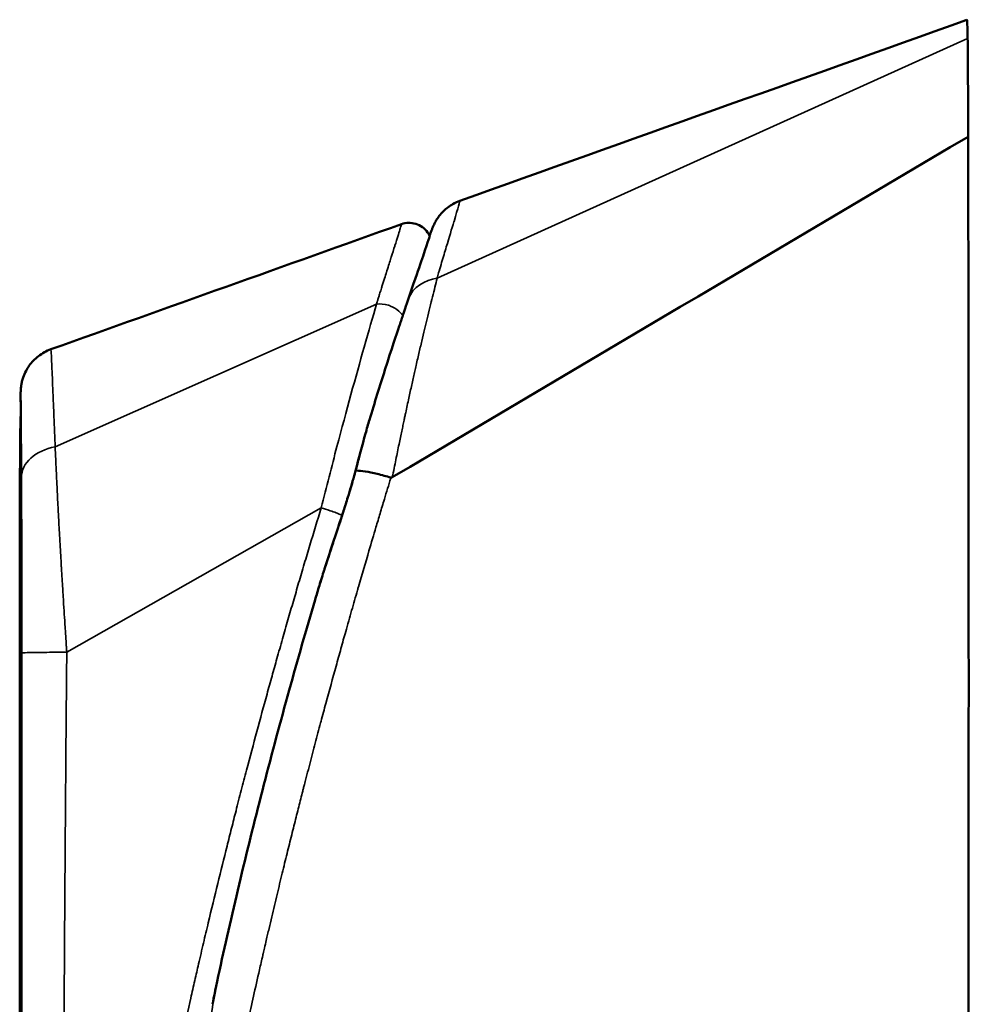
# Model space of a CAD drawing. Header units: inches. Extents: x 0 to 136, y 2 to 86.
# Tile 77 of 160: x 73.24 to 74.88, y 44.23 to 45.94. Entities that reach past the tile are written whole.
import ezdxf

# ---------------------------------------------------------------- set-up
doc = ezdxf.new("R2010")
doc.units = ezdxf.units.IN
doc.header["$LTSCALE"] = 4
doc.header["$MEASUREMENT"] = 0
doc.layers.add('Visible (ANSI)', color=7, linetype='Continuous', lineweight=50)
doc.layers.add('Visible Narrow (ANSI)', color=7, linetype='Continuous', lineweight=35)

msp = doc.modelspace()

# ---------------------------------------------------------------- linework, layer by layer
at = {"layer": 'Visible (ANSI)'}
for p, q in [((73.9007, 45.4323), (73.9007, 45.4323)), ((73.9007, 45.4323), (73.9007, 45.4323)), ((73.9403, 45.4057), (73.9403, 45.4057)), ((74.3074, 45.3993), (74.3074, 45.3993)), ((73.2919, 45.3711), (73.2919, 45.3711)), ((73.8365, 45.2185), (73.8365, 45.2185)), ((73.8322, 45.2026), (73.8322, 45.2026)), ((73.763, 44.9764), (73.763, 44.9764))]:
    msp.add_line(p, q, dxfattribs=at)
for centre, major_axis, ratio, start_param, end_param in [((74.8814, 44.3682), (0, 1.5748), 0.003758, 6.078939, 6.284527), ((73.885, 45.154), (-0.00328, -0.0053), 0.495908, 0.136588, 0.758139)]:
    msp.add_ellipse(centre, major_axis=major_axis, ratio=ratio, start_param=start_param, end_param=end_param, dxfattribs=at)
for points in [[(74.0017, 45.6288), (74.2949, 45.7335), (74.5882, 45.8382), (74.8814, 45.943)], [(73.8844, 45.149), (74.2174, 45.346), (74.5505, 45.5431), (74.8835, 45.7401)], [(73.2919, 45.3711), (73.4947, 45.4435), (73.6975, 45.5159), (73.9002, 45.5883)], [(73.838, 45.2252), (73.8401, 45.233), (73.8424, 45.241), (73.8447, 45.2486)], [(73.8205, 45.16), (73.8263, 45.1822), (73.8321, 45.2041), (73.838, 45.2252)], [(73.767, 44.9904), (73.7756, 45.0177), (73.7845, 45.0448), (73.7936, 45.0719)], [(73.7777, 45.0221), (73.7777, 45.0222), (73.7777, 45.0222), (73.7777, 45.0223)], [(73.2379, 44.8441), (73.2379, 44.8441), (73.2379, 44.8441), (73.2379, 44.8441)], [(73.5724, 44.2345), (73.5746, 44.2465), (73.5787, 44.2663), (73.5845, 44.2928)]]:
    msp.add_open_spline(points, degree=3, dxfattribs=at)
for points, knots in [([(74.8826, 45.9102), (74.8827, 45.9052), (74.8828, 45.8977), (74.883, 45.8777), (74.883, 45.8651), (74.8832, 45.8356), (74.8833, 45.8187), (74.8834, 45.7815), (74.8834, 45.7615), (74.8835, 45.7401)], [0, 0, 0, 0, 0.1879234, 0.1879234, 0.3801327, 0.3801327, 0.5723425, 0.5723425, 0.7602664, 0.7602664, 0.7602664, 0.7602664]), ([(74.8835, 45.7401), (74.8836, 45.6919), (74.8838, 45.579), (74.8843, 45.1808), (74.8844, 44.9694), (74.8844, 44.4947), (74.8842, 44.2069), (74.8836, 43.8198), (74.8833, 43.6979), (74.8829, 43.5591), (74.8827, 43.5165), (74.8823, 43.441), (74.8821, 43.4194), (74.8819, 43.4067)], [0.000011, 0.000011, 0.000011, 0.000011, 0.423801, 0.423801, 0.924167, 0.924167, 1.760841, 1.760841, 2.288223, 2.288223, 2.555113, 2.555113, 2.860178, 2.860178, 2.860178, 2.860178]), ([(73.949, 45.5682), (73.9507, 45.5729), (73.9521, 45.5765), (73.9539, 45.5812), (73.9544, 45.5824), (73.9558, 45.5856), (73.9561, 45.5864), (73.9572, 45.5887), (73.9579, 45.59), (73.9593, 45.5926), (73.96, 45.5938), (73.9622, 45.5975), (73.964, 45.6002), (73.9681, 45.6054), (73.9705, 45.6081), (73.978, 45.6155), (73.9836, 45.6198), (73.9935, 45.6254), (73.9975, 45.6273), (74.0017, 45.6288)], [0.5281931, 0.5281931, 0.5281931, 0.5281931, 0.6815303, 0.6815303, 0.766221, 0.766221, 0.7905148, 0.7905148, 0.8087765, 0.8087765, 0.8211491, 0.8211491, 0.8460014, 0.8460014, 0.8731732, 0.8731732, 0.9265555, 0.9265555, 0.96014, 0.96014, 0.96014, 0.96014]), ([(73.9002, 45.5883), (73.9041, 45.5897), (73.9083, 45.5905), (73.9167, 45.5907), (73.921, 45.5901), (73.9292, 45.5876), (73.9331, 45.5857), (73.94, 45.5807), (73.9431, 45.5775), (73.947, 45.572), (73.9482, 45.5699), (73.9493, 45.5677)], [0, 0, 0, 0, 0.031514, 0.031514, 0.0640743, 0.0640743, 0.0964538, 0.0964538, 0.1293062, 0.1293062, 0.1479285, 0.1479285, 0.1479285, 0.1479285]), ([(73.9026, 45.4297), (73.9044, 45.4351), (73.9083, 45.4468), (73.9164, 45.4706), (73.9195, 45.4798), (73.9284, 45.5059), (73.9336, 45.5209), (73.9475, 45.5618), (73.9494, 45.5675), (73.9493, 45.5677)], [-0.6346731, -0.6346731, -0.6346731, -0.6346731, -0.5984222, -0.5984222, -0.5729516, -0.5729516, -0.5213704, -0.5213704, -0.3977959, -0.3977959, -0.3977959, -0.3977959]), ([(73.8964, 45.4115), (73.8975, 45.4146), (73.8985, 45.4177), (73.9006, 45.4239), (73.9016, 45.4268), (73.9026, 45.4297)], [-0.06778434, -0.06778434, -0.06778434, -0.06778434, -0.03480783, -0.03480783, 0, 0, 0, 0]), ([(73.8447, 45.2486), (73.8493, 45.2637), (73.8538, 45.2786), (73.8628, 45.3076), (73.8673, 45.3218), (73.8833, 45.3721), (73.8916, 45.397), (73.8964, 45.4115)], [-0.2847885, -0.2847885, -0.2847885, -0.2847885, -0.2239016, -0.2239016, -0.1627743, -0.1627743, -0.000001, -0.000001, -0.000001, -0.000001]), ([(73.2392, 45.28), (73.2393, 45.2834), (73.2393, 45.2864), (73.2394, 45.2927), (73.2395, 45.2953), (73.2396, 45.2991), (73.2397, 45.2999), (73.2398, 45.3018), (73.2399, 45.3027), (73.2401, 45.3053), (73.2403, 45.3068), (73.2409, 45.3105), (73.2413, 45.3128), (73.2424, 45.3175), (73.2431, 45.3199), (73.2453, 45.3263), (73.247, 45.3302), (73.2523, 45.3402), (73.2565, 45.3461), (73.267, 45.357), (73.2736, 45.3621), (73.2844, 45.368), (73.2881, 45.3697), (73.2919, 45.3711)], [0.3025761, 0.3025761, 0.3025761, 0.3025761, 0.3958138, 0.3958138, 0.5314749, 0.5314749, 0.5640795, 0.5640795, 0.5886094, 0.5886094, 0.6080413, 0.6080413, 0.6279595, 0.6279595, 0.647615, 0.647615, 0.6803628, 0.6803628, 0.7342677, 0.7342677, 0.796308, 0.796308, 0.8274746, 0.8274746, 0.8274746, 0.8274746]), ([(73.2384, 45.1494), (73.2384, 45.1495), (73.2384, 45.1497), (73.2384, 45.1499), (73.2384, 45.15), (73.2384, 45.1502), (73.2384, 45.1504), (73.2384, 45.1519), (73.2384, 45.1533), (73.2384, 45.1548), (73.2384, 45.1577), (73.2384, 45.1606), (73.2384, 45.1634), (73.2385, 45.1691), (73.2385, 45.1746), (73.2385, 45.18), (73.2385, 45.1853), (73.2386, 45.1906), (73.2386, 45.1956), (73.2386, 45.2007), (73.2386, 45.2055), (73.2387, 45.2102), (73.2387, 45.2186), (73.2387, 45.2265), (73.2388, 45.2337)], [0, 0, 0, 0, 0.0008484, 0.0008484, 0.0008484, 0.0018369, 0.0018369, 0.0018369, 0.0097442, 0.0097442, 0.0097442, 0.0255589, 0.0255589, 0.0255589, 0.0571883, 0.0571883, 0.0571883, 0.0888177, 0.0888177, 0.0888177, 0.1204471, 0.1204471, 0.1204471, 0.1772928, 0.1772928, 0.1772928, 0.1772928]), ([(73.2399, 44.4142), (73.2399, 44.4142), (73.2399, 44.4143), (73.2399, 44.4151), (73.24, 44.4169), (73.2401, 44.4249), (73.2402, 44.4341), (73.2404, 44.4627), (73.2406, 44.485), (73.2408, 44.5392), (73.2409, 44.5723), (73.241, 44.6442), (73.2411, 44.684), (73.2412, 44.7654), (73.2412, 44.8079), (73.2411, 44.8903), (73.2411, 44.9312), (73.2409, 45.0063), (73.2409, 45.0413), (73.2406, 45.1013), (73.2405, 45.127), (73.2402, 45.1657), (73.2401, 45.1795), (73.2399, 45.1869), (73.2399, 45.1879), (73.2399, 45.1882), (73.2399, 45.1882), (73.2399, 45.1882)], [0.32136, 0.32136, 0.32136, 0.32136, 0.341017, 0.341017, 0.439292, 0.439292, 0.661754, 0.661754, 0.96364, 0.96364, 1.277996, 1.277996, 1.593958, 1.593958, 1.910298, 1.910298, 2.226728, 2.226728, 2.543102, 2.543102, 2.859185, 2.859185, 3.174107, 3.174107, 3.245426, 3.245426, 3.255515, 3.255515, 3.255515, 3.255515]), ([(73.7936, 45.0719), (73.7961, 45.0792), (73.7985, 45.0865), (73.8017, 45.0966), (73.8026, 45.0994), (73.8048, 45.1063), (73.806, 45.1104), (73.8111, 45.1269), (73.8147, 45.1393), (73.819, 45.1544), (73.8197, 45.1572), (73.8205, 45.16)], [0, 0, 0, 0, 0.058921, 0.058921, 0.0811093, 0.0811093, 0.1143933, 0.1143933, 0.2143158, 0.2143158, 0.2370053, 0.2370053, 0.2370053, 0.2370053]), ([(73.8213, 45.1606), (73.8217, 45.1606), (73.8221, 45.1606), (73.8225, 45.1606), (73.8264, 45.1605), (73.8316, 45.16), (73.8374, 45.1591), (73.8437, 45.1581), (73.8508, 45.1566), (73.8581, 45.1549), (73.866, 45.153), (73.8742, 45.1508), (73.8821, 45.1485)], [0, 0, 0, 0, 0.0294244, 0.0294244, 0.0294244, 0.3266969, 0.3266969, 0.3266969, 0.6478226, 0.6478226, 0.6478226, 1, 1, 1, 1]), ([(73.2379, 44.8441), (73.2379, 44.8443), (73.2379, 44.8445), (73.2379, 44.8447), (73.2379, 44.8456), (73.2379, 44.8465), (73.2379, 44.8474), (73.2379, 44.8492), (73.2379, 44.851), (73.2379, 44.8528), (73.2379, 44.8563), (73.2379, 44.8599), (73.2379, 44.8634), (73.2379, 44.8705), (73.2379, 44.8776), (73.2379, 44.8847), (73.2379, 44.8988), (73.2379, 44.9128), (73.2379, 44.9267), (73.238, 44.9405), (73.238, 44.9543), (73.238, 44.968), (73.238, 44.9816), (73.238, 44.9951), (73.238, 45.0083), (73.2381, 45.0215), (73.2381, 45.0344), (73.2381, 45.047), (73.2381, 45.0597), (73.2382, 45.072), (73.2382, 45.084), (73.2382, 45.0959), (73.2382, 45.1075), (73.2383, 45.1186), (73.2383, 45.1242), (73.2383, 45.1297), (73.2383, 45.1351), (73.2383, 45.1378), (73.2383, 45.1404), (73.2384, 45.1431), (73.2384, 45.1444), (73.2384, 45.1457), (73.2384, 45.147), (73.2384, 45.1477), (73.2384, 45.1483), (73.2384, 45.149), (73.2384, 45.1491), (73.2384, 45.1492), (73.2384, 45.1494)], [0, 0, 0, 0, 0.0018574, 0.0018574, 0.0018574, 0.0097655, 0.0097655, 0.0097655, 0.0255815, 0.0255815, 0.0255815, 0.0572136, 0.0572136, 0.0572136, 0.1204778, 0.1204778, 0.1204778, 0.2470061, 0.2470061, 0.2470061, 0.3735345, 0.3735345, 0.3735345, 0.5000628, 0.5000628, 0.5000628, 0.6265911, 0.6265911, 0.6265911, 0.7531195, 0.7531195, 0.7531195, 0.8796478, 0.8796478, 0.8796478, 0.942912, 0.942912, 0.942912, 0.9745441, 0.9745441, 0.9745441, 0.9903601, 0.9903601, 0.9903601, 0.9982681, 0.9982681, 0.9982681, 0.9999575, 0.9999575, 0.9999575, 0.9999575]), ([(73.7505, 44.9363), (73.7529, 44.9446), (73.7554, 44.953), (73.7606, 44.9701), (73.7634, 44.9791), (73.7664, 44.9887), (73.7667, 44.9896), (73.767, 44.9904)], [-2.2731797, -2.2731797, -2.2731797, -2.2731797, -2.0199183, -2.0199183, -1.7506365, -1.7506365, -1.7234521, -1.7234521, -1.7234521, -1.7234521]), ([(73.5845, 44.2928), (73.596, 44.3458), (73.6083, 44.3993), (73.6339, 44.5067), (73.6475, 44.5614), (73.6757, 44.6703), (73.6903, 44.725), (73.72, 44.8319), (73.7351, 44.8843), (73.7505, 44.9363)], [-1.690364, -1.690364, -1.690364, -1.690364, -1.273614, -1.273614, -0.845202, -0.845202, -0.414028, -0.414028, -0.000051, -0.000051, -0.000051, -0.000051]), ([(73.3331, 43.0868), (73.3249, 43.0852), (73.3163, 43.085), (73.2995, 43.0872), (73.2911, 43.0898), (73.2758, 43.0973), (73.2687, 43.1024), (73.2567, 43.1145), (73.2516, 43.1216), (73.246, 43.133), (73.2444, 43.137), (73.2419, 43.145), (73.241, 43.1491), (73.2403, 43.1542), (73.2402, 43.1553), (73.24, 43.1571), (73.2399, 43.1578), (73.2398, 43.1592), (73.2398, 43.1598), (73.2397, 43.1609), (73.2397, 43.1613), (73.2397, 43.1624), (73.2397, 43.163), (73.2396, 43.1643), (73.2396, 43.1651), (73.2396, 43.1685), (73.2395, 43.1718), (73.2394, 43.1839), (73.2394, 43.1947), (73.2392, 43.2222), (73.2392, 43.2398), (73.239, 43.2901), (73.2389, 43.325), (73.2387, 43.4255), (73.2386, 43.4943), (73.2383, 43.6988), (73.2382, 43.8389), (73.238, 44.2643), (73.2379, 44.5552), (73.2379, 44.8441)], [0, 0, 0, 0, 0.063833, 0.063833, 0.12904, 0.12904, 0.193872, 0.193872, 0.258751, 0.258751, 0.29099, 0.29099, 0.322633, 0.322633, 0.331566, 0.331566, 0.338029, 0.338029, 0.346072, 0.346072, 0.354508, 0.354508, 0.370726, 0.370726, 0.395011, 0.395011, 0.468104, 0.468104, 0.611935, 0.611935, 0.794988, 0.794988, 1.107389, 1.107389, 1.66992, 1.66992, 2.757696, 2.757696, 4.959106, 4.959106, 4.959106, 4.959106])]:
    msp.add_open_spline(points, degree=3, knots=knots, dxfattribs=at)
at = {"layer": 'Visible Narrow (ANSI)'}
for p, q in [((74.8826, 45.9102), (73.9623, 45.4945)), ((73.2994, 45.2019), (73.8569, 45.4495)), ((73.8572, 45.4496), (73.8569, 45.4495)), ((73.8821, 45.1485), (73.8817, 45.1474)), ((73.761, 45.0961), (73.3196, 44.8454)), ((73.761, 45.0961), (73.7611, 45.0961)), ((73.7979, 45.0825), (73.7979, 45.0825)), ((73.7623, 44.9743), (73.7623, 44.9743))]:
    msp.add_line(p, q, dxfattribs=at)
for major_axis in [(0, -0.3915), (0, 0.3915)]:
    msp.add_ellipse((73.2397, 44.8012), major_axis=major_axis, ratio=0.003758, start_param=3.141592, end_param=6.283186, dxfattribs=at)
for points, knots in [([(74.0017, 45.6288), (74.0017, 45.6288), (74.0017, 45.6288), (74.0017, 45.6288), (74.002, 45.6288), (73.9984, 45.6165), (73.9915, 45.5932), (73.9913, 45.5929), (73.9912, 45.5925), (73.9911, 45.5921), (73.9876, 45.5802), (73.9832, 45.5656), (73.9781, 45.5487), (73.9756, 45.5402), (73.9729, 45.5312), (73.97, 45.5217), (73.9686, 45.5169), (73.9671, 45.5119), (73.9656, 45.5069), (73.9653, 45.5059), (73.965, 45.5048), (73.9647, 45.5038), (73.9638, 45.5007), (73.9628, 45.4974), (73.9618, 45.4944)], [0.4992467, 0.4992467, 0.4992467, 0.4992467, 0.5, 0.5, 0.5, 0.75, 0.75, 0.75, 0.7539486, 0.7539486, 0.7539486, 0.8797515, 0.8797515, 0.8797515, 0.9425979, 0.9425979, 0.9425979, 0.974278, 0.974278, 0.974278, 0.9807037, 0.9807037, 0.9807037, 0.9999882, 0.9999882, 0.9999882, 0.9999882]), ([(73.8569, 45.4495), (73.857, 45.4496), (73.857, 45.4497), (73.857, 45.4499), (73.8571, 45.45), (73.8571, 45.4501), (73.8572, 45.4502), (73.8572, 45.4503), (73.8572, 45.4504), (73.8572, 45.4505), (73.8575, 45.4512), (73.8579, 45.4526), (73.8582, 45.4535), (73.8583, 45.4539), (73.8584, 45.4542), (73.8585, 45.4545), (73.8586, 45.4549), (73.8587, 45.4552), (73.8588, 45.4555), (73.859, 45.4561), (73.8592, 45.4568), (73.8594, 45.4574), (73.8598, 45.4588), (73.8602, 45.46), (73.8606, 45.4613), (73.8607, 45.4617), (73.8609, 45.462), (73.861, 45.4624), (73.8613, 45.4633), (73.8615, 45.4642), (73.8618, 45.4651), (73.8626, 45.4677), (73.8634, 45.4702), (73.8642, 45.4726), (73.8647, 45.4743), (73.8652, 45.4759), (73.8657, 45.4775), (73.866, 45.4784), (73.8662, 45.4792), (73.8665, 45.48), (73.868, 45.4848), (73.8694, 45.4894), (73.8709, 45.4939), (73.8721, 45.4978), (73.8733, 45.5016), (73.8744, 45.5053), (73.8746, 45.5059), (73.8748, 45.5065), (73.875, 45.5071), (73.8764, 45.5114), (73.8777, 45.5155), (73.8789, 45.5195), (73.88, 45.5229), (73.8811, 45.5263), (73.8821, 45.5296), (73.8822, 45.5301), (73.8824, 45.5305), (73.8825, 45.5309), (73.8847, 45.538), (73.8868, 45.5444), (73.8886, 45.5503), (73.8887, 45.5505), (73.8888, 45.5508), (73.8889, 45.5511), (73.8908, 45.5572), (73.8924, 45.5625), (73.8939, 45.5671), (73.8953, 45.5716), (73.8965, 45.5754), (73.8974, 45.5786), (73.8975, 45.5786), (73.8975, 45.5787), (73.8975, 45.5788), (73.8985, 45.5819), (73.8992, 45.5842), (73.8996, 45.5858), (73.9001, 45.5875), (73.9003, 45.5883), (73.9003, 45.5883), (73.9003, 45.5883), (73.9003, 45.5883), (73.9002, 45.5883)], [0, 0, 0, 0, 0.0019531, 0.0019531, 0.0019531, 0.0029297, 0.0029297, 0.0029297, 0.0035562, 0.0035562, 0.0035562, 0.0078125, 0.0078125, 0.0078125, 0.0096542, 0.0096542, 0.0096542, 0.0117188, 0.0117188, 0.0117188, 0.015625, 0.015625, 0.015625, 0.0234375, 0.0234375, 0.0234375, 0.0256711, 0.0256711, 0.0256711, 0.03125, 0.03125, 0.03125, 0.046875, 0.046875, 0.046875, 0.0572867, 0.0572867, 0.0572867, 0.0625, 0.0625, 0.0625, 0.09375, 0.09375, 0.09375, 0.1205328, 0.1205328, 0.1205328, 0.125, 0.125, 0.125, 0.15625, 0.15625, 0.15625, 0.1837599, 0.1837599, 0.1837599, 0.1875, 0.1875, 0.1875, 0.2469948, 0.2469948, 0.2469948, 0.25, 0.25, 0.25, 0.3125, 0.3125, 0.3125, 0.3736534, 0.3736534, 0.3736534, 0.375, 0.375, 0.375, 0.436673, 0.436673, 0.436673, 0.5, 0.5, 0.5, 0.5012772, 0.5012772, 0.5012772, 0.5012772]), ([(73.949, 45.5682), (73.9496, 45.5698), (73.9501, 45.5713), (73.9528, 45.5782), (73.9539, 45.5811), (73.9541, 45.5811), (73.9539, 45.5804), (73.953, 45.5775), (73.9523, 45.5754), (73.9504, 45.5698), (73.9492, 45.5663), (73.9464, 45.558), (73.9447, 45.5531), (73.9391, 45.5367), (73.9345, 45.5234), (73.9266, 45.5002), (73.9237, 45.492), (73.9193, 45.4789), (73.9177, 45.4744), (73.9153, 45.4674), (73.9146, 45.4651), (73.9133, 45.4615), (73.9129, 45.4603), (73.9125, 45.4589), (73.9124, 45.4587), (73.9123, 45.4585)], [0.3438817, 0.3438817, 0.3438817, 0.3438817, 0.3733398, 0.3733398, 0.4999998, 0.4999998, 0.5633298, 0.5633298, 0.6266598, 0.6266598, 0.6899897, 0.6899897, 0.7533197, 0.7533197, 0.8799797, 0.8799797, 0.9433097, 0.9433097, 0.9749747, 0.9749747, 0.9908071, 0.9908071, 0.9987234, 0.9987234, 1, 1, 1, 1]), ([(73.9623, 45.4945), (73.9598, 45.4847), (73.957, 45.4738), (73.9541, 45.4622), (73.9527, 45.4563), (73.9512, 45.4503), (73.9496, 45.4438), (73.948, 45.4374), (73.9463, 45.4304), (73.9447, 45.424), (73.9432, 45.4176), (73.9418, 45.4117), (73.9403, 45.4054), (73.9387, 45.3991), (73.9371, 45.3923), (73.9355, 45.3853), (73.9338, 45.3783), (73.9322, 45.3711), (73.9304, 45.3637), (73.9296, 45.36), (73.9287, 45.3563), (73.9278, 45.3523), (73.9269, 45.3483), (73.926, 45.3441), (73.9251, 45.3405), (73.9243, 45.3369), (73.9236, 45.3339), (73.9229, 45.3306), (73.9221, 45.3273), (73.9213, 45.3237), (73.9205, 45.3202), (73.9189, 45.313), (73.9173, 45.3056), (73.9156, 45.298), (73.9139, 45.2903), (73.9122, 45.2823), (73.9103, 45.2739), (73.9094, 45.2697), (73.9085, 45.2654), (73.9076, 45.2611), (73.9071, 45.259), (73.9067, 45.2569), (73.9062, 45.2546), (73.9057, 45.2523), (73.9052, 45.2498), (73.9048, 45.2479), (73.9044, 45.2461), (73.9041, 45.245), (73.9039, 45.2436), (73.9036, 45.2422), (73.9032, 45.2406), (73.9029, 45.239), (73.9022, 45.2358), (73.9015, 45.2325), (73.9008, 45.2291), (73.8993, 45.2222), (73.8977, 45.2145), (73.896, 45.2063), (73.8943, 45.198), (73.8925, 45.1891), (73.8906, 45.1796), (73.8886, 45.17), (73.8866, 45.1598), (73.8844, 45.149)], [0, 0, 0, 0, 0.125, 0.125, 0.125, 0.1875, 0.1875, 0.1875, 0.25, 0.25, 0.25, 0.3125, 0.3125, 0.3125, 0.375, 0.375, 0.375, 0.4375, 0.4375, 0.4375, 0.46875, 0.46875, 0.46875, 0.5, 0.5, 0.5, 0.53125, 0.53125, 0.53125, 0.5625, 0.5625, 0.5625, 0.625, 0.625, 0.625, 0.6875, 0.6875, 0.6875, 0.71875, 0.71875, 0.71875, 0.734375, 0.734375, 0.734375, 0.75, 0.75, 0.75, 0.765625, 0.765625, 0.765625, 0.78125, 0.78125, 0.78125, 0.8125, 0.8125, 0.8125, 0.875, 0.875, 0.875, 0.9375, 0.9375, 0.9375, 1, 1, 1, 1]), ([(73.761, 45.0961), (73.77, 45.1321), (73.7792, 45.1678), (73.7884, 45.2026), (73.8047, 45.2644), (73.8209, 45.3235), (73.8356, 45.3751), (73.8433, 45.4023), (73.8506, 45.4274), (73.8572, 45.4496)], [0, 0, 0, 0, 0.284967, 0.284967, 0.284967, 0.790609, 0.790609, 0.790609, 1.057177, 1.057177, 1.057177, 1.057177]), ([(73.8572, 45.4496), (73.8633, 45.4503), (73.8704, 45.4498), (73.8775, 45.4475), (73.8788, 45.4471), (73.8801, 45.4467), (73.8814, 45.4462), (73.8864, 45.4441), (73.8913, 45.4413), (73.8955, 45.4376), (73.8982, 45.4353), (73.9006, 45.4326), (73.9026, 45.4297)], [0, 0, 0, 0, 0.2866064, 0.2866064, 0.2866064, 0.3390253, 0.3390253, 0.3390253, 0.5443959, 0.5443959, 0.5443959, 0.6780444, 0.6780444, 0.6780444, 0.6780444]), ([(73.9123, 45.4585), (73.9094, 45.45), (73.9064, 45.4409), (73.9031, 45.4314), (73.901, 45.425), (73.8987, 45.4183), (73.8964, 45.4115)], [0, 0, 0, 0, 0.25, 0.25, 0.25, 0.4178992, 0.4178992, 0.4178992, 0.4178992]), ([(73.2994, 45.202), (73.2994, 45.205), (73.2992, 45.2085), (73.299, 45.2119), (73.2988, 45.2153), (73.2987, 45.2184), (73.2986, 45.2216), (73.2984, 45.2279), (73.2981, 45.234), (73.2979, 45.24), (73.2974, 45.252), (73.297, 45.2632), (73.2965, 45.2736), (73.2961, 45.284), (73.2957, 45.2937), (73.2953, 45.3027), (73.295, 45.3116), (73.2946, 45.3198), (73.2943, 45.3271), (73.2937, 45.3416), (73.2932, 45.3524), (73.2928, 45.3598), (73.2923, 45.3672), (73.2921, 45.371), (73.2919, 45.3711), (73.2919, 45.3711), (73.2919, 45.3711), (73.2919, 45.3711)], [0.0000095, 0.0000095, 0.0000095, 0.0000095, 0.015625, 0.015625, 0.015625, 0.03125, 0.03125, 0.03125, 0.0625, 0.0625, 0.0625, 0.125, 0.125, 0.125, 0.1875, 0.1875, 0.1875, 0.25, 0.25, 0.25, 0.375, 0.375, 0.375, 0.5, 0.5, 0.5, 0.5015336, 0.5015336, 0.5015336, 0.5015336]), ([(73.2388, 45.2337), (73.2388, 45.2426), (73.2389, 45.2506), (73.239, 45.2577), (73.239, 45.2609), (73.239, 45.264), (73.2391, 45.2668), (73.2391, 45.2697), (73.2391, 45.2724), (73.2391, 45.2748), (73.2392, 45.2798), (73.2393, 45.2838), (73.2393, 45.2871), (73.2394, 45.2936), (73.2396, 45.297), (73.2397, 45.2969), (73.2397, 45.2969), (73.2398, 45.296), (73.2399, 45.2943), (73.2399, 45.2926), (73.24, 45.2901), (73.2401, 45.2868), (73.2402, 45.2802), (73.2403, 45.2705), (73.2404, 45.2575), (73.2405, 45.251), (73.2405, 45.2436), (73.2406, 45.2357), (73.2406, 45.2277), (73.2407, 45.219), (73.2407, 45.2097), (73.2408, 45.2004), (73.2408, 45.1905), (73.2409, 45.1798), (73.2409, 45.1745), (73.2409, 45.169), (73.2409, 45.1634), (73.2409, 45.1606), (73.241, 45.1577), (73.241, 45.1548), (73.241, 45.1533), (73.241, 45.1519), (73.241, 45.1504), (73.241, 45.1502), (73.241, 45.15), (73.241, 45.1499), (73.241, 45.1498), (73.241, 45.1497), (73.241, 45.1496)], [0.1772928, 0.1772928, 0.1772928, 0.1772928, 0.2469647, 0.2469647, 0.2469647, 0.2785941, 0.2785941, 0.2785941, 0.3102235, 0.3102235, 0.3102235, 0.3734823, 0.3734823, 0.3734823, 0.4999999, 0.4999999, 0.4999999, 0.5632587, 0.5632587, 0.5632587, 0.6265175, 0.6265175, 0.6265175, 0.7530333, 0.7530333, 0.7530333, 0.8162939, 0.8162939, 0.8162939, 0.87955, 0.87955, 0.87955, 0.9428083, 0.9428083, 0.9428083, 0.9744375, 0.9744375, 0.9744375, 0.9902556, 0.9902556, 0.9902556, 0.998163, 0.998163, 0.998163, 0.9991514, 0.9991514, 0.9991514, 0.9996087, 0.9996087, 0.9996087, 0.9996087]), ([(73.8447, 45.2486), (73.8445, 45.2478), (73.8443, 45.2471), (73.8441, 45.2463), (73.8404, 45.2329), (73.8365, 45.2189), (73.833, 45.2056), (73.8328, 45.2048), (73.8326, 45.2041), (73.8324, 45.2033), (73.8307, 45.1971), (73.8291, 45.1909), (73.8274, 45.1842), (73.8273, 45.1839), (73.8272, 45.1836), (73.8272, 45.1833), (73.827, 45.1826), (73.8268, 45.1818), (73.8266, 45.181), (73.8256, 45.1774), (73.8246, 45.1736), (73.8237, 45.1697), (73.8232, 45.1679), (73.8227, 45.166), (73.8222, 45.164), (73.8221, 45.1636), (73.822, 45.1631), (73.8218, 45.1626), (73.8217, 45.1621), (73.8216, 45.1617), (73.8215, 45.1612), (73.8214, 45.161), (73.8214, 45.1608), (73.8213, 45.1606)], [0.5231992, 0.5231992, 0.5231992, 0.5231992, 0.5361484, 0.5361484, 0.5361484, 0.7615892, 0.7615892, 0.7615892, 0.7741315, 0.7741315, 0.7741315, 0.8807946, 0.8807946, 0.8807946, 0.8851679, 0.8851679, 0.8851679, 0.8972574, 0.8972574, 0.8972574, 0.9548752, 0.9548752, 0.9548752, 0.9828788, 0.9828788, 0.9828788, 0.9898, 0.9898, 0.9898, 0.99669, 0.99669, 0.99669, 1, 1, 1, 1]), ([(73.241, 45.1494), (73.241, 45.1612), (73.2528, 45.1849), (73.2828, 45.1989), (73.2994, 45.202)], [0.0002595, 0.0002595, 0.0002595, 0.0002595, 0.5, 0.9999318, 0.9999318, 0.9999318, 0.9999318]), ([(73.3196, 44.8454), (73.3196, 44.8455), (73.3196, 44.8457), (73.3195, 44.8462), (73.3195, 44.8468), (73.3194, 44.8479), (73.3193, 44.8493), (73.3192, 44.851), (73.3191, 44.8531), (73.3189, 44.8557), (73.3188, 44.8564), (73.3188, 44.8572), (73.3187, 44.8581), (73.3185, 44.861), (73.3183, 44.8644), (73.3181, 44.8682), (73.3176, 44.8751), (73.3171, 44.8834), (73.3164, 44.8933), (73.3164, 44.8939), (73.3163, 44.8946), (73.3163, 44.8952), (73.3154, 44.9085), (73.3144, 44.9244), (73.3133, 44.9427), (73.313, 44.9469), (73.3127, 44.9513), (73.3125, 44.9558), (73.3118, 44.9668), (73.3111, 44.9786), (73.3103, 44.9912), (73.3103, 44.9923), (73.3102, 44.9934), (73.3101, 44.9945), (73.31, 44.9961), (73.3099, 44.9977), (73.3099, 44.9993), (73.3091, 45.0118), (73.3084, 45.025), (73.3076, 45.0379), (73.3076, 45.0381), (73.3076, 45.0383), (73.3076, 45.0384), (73.3075, 45.0402), (73.3074, 45.0419), (73.3073, 45.0436), (73.3066, 45.0562), (73.3059, 45.0684), (73.3054, 45.0795), (73.3052, 45.0817), (73.3051, 45.0838), (73.305, 45.0859), (73.3048, 45.0896), (73.3046, 45.0932), (73.3044, 45.0967), (73.3041, 45.1028), (73.3038, 45.1086), (73.3036, 45.1141), (73.3033, 45.1182), (73.3031, 45.1222), (73.303, 45.126), (73.3022, 45.1413), (73.3016, 45.154), (73.3011, 45.1644), (73.3011, 45.165), (73.301, 45.1657), (73.301, 45.1663), (73.3007, 45.174), (73.3004, 45.1803), (73.3001, 45.1854), (73.3, 45.1882), (73.2999, 45.1906), (73.2998, 45.1927), (73.2998, 45.1933), (73.2998, 45.194), (73.2997, 45.1946), (73.2996, 45.1965), (73.2996, 45.198), (73.2995, 45.1992), (73.2995, 45.2002), (73.2994, 45.2009), (73.2994, 45.2014), (73.2994, 45.2017), (73.2994, 45.2019), (73.2994, 45.202)], [0, 0, 0, 0, 0.029976, 0.029976, 0.029976, 0.068941, 0.068941, 0.068941, 0.112203, 0.112203, 0.112203, 0.125, 0.125, 0.125, 0.168459, 0.168459, 0.168459, 0.245007, 0.245007, 0.245007, 0.25, 0.25, 0.25, 0.351364, 0.351364, 0.351364, 0.375, 0.375, 0.375, 0.432557, 0.432557, 0.432557, 0.4375, 0.4375, 0.4375, 0.44468, 0.44468, 0.44468, 0.5, 0.5, 0.5, 0.500701, 0.500701, 0.500701, 0.508153, 0.508153, 0.508153, 0.5625, 0.5625, 0.5625, 0.573104, 0.573104, 0.573104, 0.591877, 0.591877, 0.591877, 0.625, 0.625, 0.625, 0.65, 0.65, 0.65, 0.75, 0.75, 0.75, 0.75635, 0.75635, 0.75635, 0.832904, 0.832904, 0.832904, 0.875, 0.875, 0.875, 0.889151, 0.889151, 0.889151, 0.932399, 0.932399, 0.932399, 0.971337, 0.971337, 0.971337, 1, 1, 1, 1]), ([(73.241, 45.1494), (73.241, 45.1492), (73.241, 45.1491), (73.241, 45.149), (73.241, 45.1483), (73.241, 45.1477), (73.241, 45.147), (73.241, 45.1457), (73.241, 45.1444), (73.241, 45.1431), (73.241, 45.1404), (73.241, 45.1378), (73.241, 45.1351), (73.2411, 45.1297), (73.2411, 45.1242), (73.2411, 45.1186), (73.2411, 45.1074), (73.2411, 45.0958), (73.2412, 45.0838), (73.2412, 45.06), (73.2413, 45.0349), (73.2413, 45.0086), (73.2413, 44.9954), (73.2414, 44.9819), (73.2414, 44.9682), (73.2414, 44.9545), (73.2414, 44.9407), (73.2414, 44.9268), (73.2414, 44.9129), (73.2414, 44.8989), (73.2414, 44.8847), (73.2415, 44.8777), (73.2415, 44.8706), (73.2415, 44.8635), (73.2415, 44.8599), (73.2415, 44.8563), (73.2415, 44.8528), (73.2415, 44.851), (73.2415, 44.8492), (73.2415, 44.8474), (73.2415, 44.8465), (73.2415, 44.8456), (73.2415, 44.8447), (73.2415, 44.8445), (73.2415, 44.8443), (73.2415, 44.8441)], [0.0000376, 0.0000376, 0.0000376, 0.0000376, 0.0017319, 0.0017319, 0.0017319, 0.0096399, 0.0096399, 0.0096399, 0.025456, 0.025456, 0.025456, 0.057088, 0.057088, 0.057088, 0.1203522, 0.1203522, 0.1203522, 0.2468805, 0.2468805, 0.2468805, 0.4999372, 0.4999372, 0.4999372, 0.6264655, 0.6264655, 0.6264655, 0.7529939, 0.7529939, 0.7529939, 0.8795222, 0.8795222, 0.8795222, 0.9427864, 0.9427864, 0.9427864, 0.9744184, 0.9744184, 0.9744184, 0.9902345, 0.9902345, 0.9902345, 0.9981425, 0.9981425, 0.9981425, 1, 1, 1, 1]), ([(73.8817, 45.1474), (73.8781, 45.1354), (73.8743, 45.1233), (73.8706, 45.1109), (73.8681, 45.1027), (73.8656, 45.0945), (73.8631, 45.0862), (73.8608, 45.0783), (73.8584, 45.0704), (73.856, 45.0624), (73.852, 45.049), (73.848, 45.0353), (73.8439, 45.0214), (73.8379, 45.0011), (73.8318, 44.9803), (73.8257, 44.959), (73.8251, 44.957), (73.8246, 44.9551), (73.824, 44.9531), (73.8206, 44.9414), (73.8172, 44.9295), (73.8138, 44.9177), (73.8122, 44.9118), (73.8105, 44.9059), (73.8087, 44.8997), (73.8069, 44.8934), (73.8051, 44.8869), (73.8036, 44.8814), (73.802, 44.8759), (73.8008, 44.8715), (73.7994, 44.8668), (73.7981, 44.862), (73.7967, 44.8569), (73.7953, 44.8519), (73.7924, 44.8417), (73.7896, 44.8316), (73.7868, 44.8212), (73.781, 44.8005), (73.7751, 44.779), (73.7691, 44.7567), (73.7663, 44.7465), (73.7636, 44.7361), (73.7607, 44.7256), (73.7605, 44.7247), (73.7602, 44.7237), (73.76, 44.7227), (73.7569, 44.7112), (73.7538, 44.6995), (73.7506, 44.6877), (73.7475, 44.6758), (73.7444, 44.6638), (73.7411, 44.6514), (73.7395, 44.6453), (73.7379, 44.639), (73.7363, 44.6329), (73.7355, 44.6298), (73.7347, 44.6268), (73.7339, 44.6235), (73.7331, 44.6202), (73.7321, 44.6167), (73.7315, 44.6141), (73.7308, 44.6114), (73.7303, 44.6097), (73.7298, 44.6076), (73.7293, 44.6056), (73.7287, 44.6033), (73.7281, 44.6011), (73.727, 44.5966), (73.7258, 44.5921), (73.7247, 44.5876), (73.7224, 44.5785), (73.7199, 44.5689), (73.7175, 44.5591), (73.715, 44.5493), (73.7124, 44.5391), (73.7098, 44.5286), (73.7072, 44.5181), (73.7045, 44.5073), (73.7017, 44.4961), (73.699, 44.485), (73.6962, 44.4736), (73.6933, 44.4618), (73.6904, 44.4499), (73.6875, 44.4376), (73.6844, 44.4249), (73.6814, 44.4123), (73.6783, 44.3993), (73.6752, 44.3861), (73.6736, 44.3795), (73.6721, 44.3729), (73.6705, 44.366), (73.6697, 44.3625), (73.6688, 44.359), (73.6681, 44.3557), (73.6673, 44.3524), (73.6666, 44.3493), (73.6656, 44.3453), (73.6647, 44.3414), (73.6636, 44.3367), (73.6626, 44.3322), (73.6618, 44.3288), (73.6611, 44.3255), (73.6603, 44.3223), (73.6601, 44.3213), (73.6599, 44.3204), (73.6597, 44.3194), (73.6577, 44.311), (73.6558, 44.3027), (73.654, 44.2946), (73.6503, 44.2785), (73.6469, 44.2632), (73.6436, 44.2487), (73.6404, 44.2342), (73.6374, 44.2204), (73.6346, 44.2075), (73.6325, 44.1981), (73.6306, 44.1892), (73.6287, 44.1807), (73.628, 44.1775), (73.6273, 44.1744), (73.6267, 44.1713), (73.6218, 44.1488), (73.6178, 44.1297), (73.6144, 44.1138), (73.6111, 44.0979), (73.6085, 44.0853), (73.6065, 44.076)], [0, 0, 0, 0, 0.037736, 0.037736, 0.037736, 0.0625, 0.0625, 0.0625, 0.085798, 0.085798, 0.085798, 0.125, 0.125, 0.125, 0.182318, 0.182318, 0.182318, 0.1875, 0.1875, 0.1875, 0.21875, 0.21875, 0.21875, 0.234375, 0.234375, 0.234375, 0.25, 0.25, 0.25, 0.265625, 0.265625, 0.265625, 0.28125, 0.28125, 0.28125, 0.3125, 0.3125, 0.3125, 0.375, 0.375, 0.375, 0.403634, 0.403634, 0.403634, 0.40625, 0.40625, 0.40625, 0.4375, 0.4375, 0.4375, 0.46875, 0.46875, 0.46875, 0.484375, 0.484375, 0.484375, 0.492188, 0.492188, 0.492188, 0.5, 0.5, 0.5, 0.507812, 0.507812, 0.507812, 0.515625, 0.515625, 0.515625, 0.53125, 0.53125, 0.53125, 0.5625, 0.5625, 0.5625, 0.59375, 0.59375, 0.59375, 0.625, 0.625, 0.625, 0.655974, 0.655974, 0.655974, 0.6875, 0.6875, 0.6875, 0.71875, 0.71875, 0.71875, 0.734375, 0.734375, 0.734375, 0.742188, 0.742188, 0.742188, 0.75, 0.75, 0.75, 0.757812, 0.757812, 0.757812, 0.763854, 0.763854, 0.763854, 0.765625, 0.765625, 0.765625, 0.78125, 0.78125, 0.78125, 0.8125, 0.8125, 0.8125, 0.84375, 0.84375, 0.84375, 0.866494, 0.866494, 0.866494, 0.875, 0.875, 0.875, 0.9375, 0.9375, 0.9375, 1, 1, 1, 1]), ([(73.3443, 43.0889), (73.3443, 43.0889), (73.3444, 43.0891), (73.3444, 43.0895), (73.3445, 43.0908), (73.3447, 43.0944), (73.345, 43.0987), (73.3451, 43.1008), (73.3452, 43.1032), (73.3454, 43.1056), (73.3454, 43.1068), (73.3455, 43.108), (73.3456, 43.1092), (73.3457, 43.1103), (73.3457, 43.1114), (73.3458, 43.1127), (73.3459, 43.1141), (73.346, 43.1157), (73.3461, 43.1174), (73.3462, 43.119), (73.3464, 43.1206), (73.3465, 43.1223), (73.3467, 43.1256), (73.347, 43.1292), (73.3473, 43.133), (73.3476, 43.1367), (73.3479, 43.1405), (73.3482, 43.1446), (73.3486, 43.1487), (73.3489, 43.1532), (73.3493, 43.1571), (73.3496, 43.1611), (73.3499, 43.1645), (73.3503, 43.1683), (73.3506, 43.1721), (73.351, 43.1761), (73.3514, 43.1803), (73.3522, 43.1887), (73.3531, 43.1974), (73.3541, 43.2067), (73.3551, 43.216), (73.3561, 43.226), (73.3573, 43.2362), (73.3579, 43.2413), (73.3584, 43.2465), (73.3591, 43.2521), (73.3597, 43.2576), (73.3604, 43.2635), (73.361, 43.2687), (73.3616, 43.2738), (73.3622, 43.2782), (73.3627, 43.2828), (73.3633, 43.2875), (73.3639, 43.2924), (73.3645, 43.2975), (73.3658, 43.3076), (73.3671, 43.318), (73.3684, 43.3284), (73.3691, 43.3336), (73.3698, 43.3388), (73.3705, 43.3438), (73.3711, 43.3488), (73.3718, 43.3537), (73.3724, 43.3586), (73.3737, 43.3684), (73.3751, 43.3787), (73.3767, 43.3898), (73.3774, 43.3953), (73.3782, 43.401), (73.379, 43.4062), (73.3797, 43.4114), (73.3804, 43.4161), (73.381, 43.421), (73.3824, 43.4307), (73.3839, 43.4409), (73.3854, 43.4513), (73.387, 43.4618), (73.3885, 43.4724), (73.3902, 43.4836), (73.3911, 43.4891), (73.3919, 43.4948), (73.3928, 43.5004), (73.3932, 43.5032), (73.3936, 43.506), (73.3941, 43.509), (73.3945, 43.512), (73.395, 43.5152), (73.3954, 43.5177), (73.3958, 43.5202), (73.3961, 43.5221), (73.3964, 43.5241), (73.3967, 43.5261), (73.3971, 43.5283), (73.3974, 43.5306), (73.3981, 43.535), (73.3988, 43.5394), (73.3995, 43.5438), (73.4009, 43.5528), (73.4024, 43.5621), (73.4039, 43.5717), (73.407, 43.5909), (73.4103, 43.6113), (73.414, 43.633), (73.4158, 43.6438), (73.4176, 43.6549), (73.4196, 43.6664), (73.4216, 43.6779), (73.4236, 43.6897), (73.4257, 43.7017), (73.4278, 43.7138), (73.43, 43.7262), (73.4322, 43.739), (73.4334, 43.7454), (73.4345, 43.7519), (73.4357, 43.7583), (73.4363, 43.7615), (73.4369, 43.7647), (73.4375, 43.7682), (73.4381, 43.7717), (73.4388, 43.7754), (73.4393, 43.7782), (73.4398, 43.7809), (73.4401, 43.7827), (73.4405, 43.7848), (73.4409, 43.7869), (73.4413, 43.7893), (73.4418, 43.7917), (73.4426, 43.7965), (73.4435, 43.8012), (73.4444, 43.8061), (73.4462, 43.8158), (73.4481, 43.8262), (73.4502, 43.8372), (73.4523, 43.8482), (73.4544, 43.8597), (73.4567, 43.8716), (73.4578, 43.8775), (73.459, 43.8835), (73.4602, 43.89), (73.4615, 43.8964), (73.4628, 43.9033), (73.464, 43.9092), (73.4651, 43.9152), (73.4661, 43.9202), (73.4671, 43.9255), (73.4682, 43.9308), (73.4693, 43.9364), (73.4704, 43.9419), (73.4725, 43.9529), (73.4747, 43.9637), (73.4769, 43.9747), (73.4791, 43.9857), (73.4814, 43.9968), (73.4836, 44.0076), (73.4858, 44.0185), (73.4879, 44.029), (73.4904, 44.0407), (73.4928, 44.0523), (73.4954, 44.0651), (73.498, 44.0773), (73.5006, 44.0896), (73.5031, 44.1014), (73.5056, 44.113), (73.5106, 44.1363), (73.5155, 44.1592), (73.5204, 44.1813), (73.5253, 44.2034), (73.5301, 44.2248), (73.5347, 44.2453), (73.537, 44.2555), (73.5393, 44.2655), (73.5416, 44.2756), (73.5428, 44.2806), (73.5439, 44.2856), (73.545, 44.2903), (73.5461, 44.295), (73.5471, 44.2994), (73.5483, 44.3048), (73.5496, 44.3102), (73.5511, 44.3167), (73.5525, 44.3229), (73.554, 44.3291), (73.5554, 44.3349), (73.5567, 44.3408), (73.5595, 44.3525), (73.5623, 44.3643), (73.5651, 44.376), (73.5706, 44.3993), (73.5761, 44.4219), (73.5815, 44.444), (73.5869, 44.4662), (73.5923, 44.4878), (73.5976, 44.5088), (73.6002, 44.5193), (73.6028, 44.5297), (73.6054, 44.54), (73.6068, 44.5452), (73.6081, 44.5504), (73.6093, 44.5553), (73.6106, 44.5603), (73.6118, 44.5649), (73.6132, 44.5704), (73.6146, 44.5759), (73.6162, 44.5822), (73.6178, 44.5882), (73.6193, 44.5942), (73.6208, 44.6), (73.6223, 44.6058), (73.6253, 44.6174), (73.6284, 44.629), (73.6314, 44.6406), (73.6375, 44.6636), (73.6435, 44.686), (73.6494, 44.708), (73.6553, 44.73), (73.6612, 44.7515), (73.667, 44.7727), (73.6699, 44.7834), (73.6729, 44.7939), (73.6757, 44.8041), (73.6785, 44.8142), (73.6812, 44.8239), (73.6843, 44.8347), (73.6873, 44.8454), (73.6906, 44.8572), (73.6938, 44.8685), (73.697, 44.8798), (73.7002, 44.8907), (73.7033, 44.9016), (73.7064, 44.9125), (73.7096, 44.9234), (73.7127, 44.934), (73.7158, 44.9446), (73.7188, 44.9549), (73.7219, 44.9657), (73.7251, 44.9765), (73.7284, 44.9878), (73.7317, 44.9987), (73.7349, 45.0097), (73.7381, 45.0202), (73.7413, 45.031), (73.7478, 45.0525), (73.7546, 45.0749), (73.7611, 45.0961)], [0.4978279, 0.4978279, 0.4978279, 0.4978279, 0.5, 0.5, 0.5, 0.5078125, 0.5078125, 0.5078125, 0.5117188, 0.5117188, 0.5117188, 0.5136719, 0.5136719, 0.5136719, 0.515625, 0.515625, 0.515625, 0.5175781, 0.5175781, 0.5175781, 0.5195312, 0.5195312, 0.5195312, 0.5234375, 0.5234375, 0.5234375, 0.5273438, 0.5273438, 0.5273438, 0.53125, 0.53125, 0.53125, 0.5351562, 0.5351562, 0.5351562, 0.5390625, 0.5390625, 0.5390625, 0.546875, 0.546875, 0.546875, 0.5546875, 0.5546875, 0.5546875, 0.5585938, 0.5585938, 0.5585938, 0.5625, 0.5625, 0.5625, 0.5664062, 0.5664062, 0.5664062, 0.5703125, 0.5703125, 0.5703125, 0.578125, 0.578125, 0.578125, 0.5820312, 0.5820312, 0.5820312, 0.5859375, 0.5859375, 0.5859375, 0.59375, 0.59375, 0.59375, 0.5976562, 0.5976562, 0.5976562, 0.6015625, 0.6015625, 0.6015625, 0.609375, 0.609375, 0.609375, 0.6171875, 0.6171875, 0.6171875, 0.6210938, 0.6210938, 0.6210938, 0.6230469, 0.6230469, 0.6230469, 0.625, 0.625, 0.625, 0.6269531, 0.6269531, 0.6269531, 0.6289062, 0.6289062, 0.6289062, 0.6328125, 0.6328125, 0.6328125, 0.640625, 0.640625, 0.640625, 0.65625, 0.65625, 0.65625, 0.6640625, 0.6640625, 0.6640625, 0.671875, 0.671875, 0.671875, 0.6796875, 0.6796875, 0.6796875, 0.6835938, 0.6835938, 0.6835938, 0.6855469, 0.6855469, 0.6855469, 0.6875, 0.6875, 0.6875, 0.6894531, 0.6894531, 0.6894531, 0.6914062, 0.6914062, 0.6914062, 0.6953125, 0.6953125, 0.6953125, 0.703125, 0.703125, 0.703125, 0.7109375, 0.7109375, 0.7109375, 0.7148438, 0.7148438, 0.7148438, 0.71875, 0.71875, 0.71875, 0.7226562, 0.7226562, 0.7226562, 0.7265625, 0.7265625, 0.7265625, 0.734375, 0.734375, 0.734375, 0.7421875, 0.7421875, 0.7421875, 0.75, 0.75, 0.75, 0.7578125, 0.7578125, 0.7578125, 0.765625, 0.765625, 0.765625, 0.78125, 0.78125, 0.78125, 0.796875, 0.796875, 0.796875, 0.8046875, 0.8046875, 0.8046875, 0.8085938, 0.8085938, 0.8085938, 0.8125, 0.8125, 0.8125, 0.8164062, 0.8164062, 0.8164062, 0.8203125, 0.8203125, 0.8203125, 0.828125, 0.828125, 0.828125, 0.84375, 0.84375, 0.84375, 0.859375, 0.859375, 0.859375, 0.8671875, 0.8671875, 0.8671875, 0.8710938, 0.8710938, 0.8710938, 0.875, 0.875, 0.875, 0.8789062, 0.8789062, 0.8789062, 0.8828125, 0.8828125, 0.8828125, 0.890625, 0.890625, 0.890625, 0.90625, 0.90625, 0.90625, 0.921875, 0.921875, 0.921875, 0.9296875, 0.9296875, 0.9296875, 0.9375, 0.9375, 0.9375, 0.9453125, 0.9453125, 0.9453125, 0.953125, 0.953125, 0.953125, 0.9609375, 0.9609375, 0.9609375, 0.96875, 0.96875, 0.96875, 0.9765625, 0.9765625, 0.9765625, 0.984375, 0.984375, 0.984375, 1, 1, 1, 1]), ([(73.7611, 45.0961), (73.7659, 45.0946), (73.7712, 45.093), (73.7766, 45.0911), (73.7802, 45.0899), (73.7838, 45.0886), (73.7871, 45.0873), (73.7881, 45.0869), (73.789, 45.0865), (73.7899, 45.0862), (73.7927, 45.085), (73.7953, 45.0839), (73.7972, 45.0829)], [0, 0, 0, 0, 0.2987284, 0.2987284, 0.2987284, 0.5, 0.5, 0.5, 0.5572908, 0.5572908, 0.5572908, 0.7409637, 0.7409637, 0.7409637, 0.7409637]), ([(73.7505, 44.9363), (73.7607, 44.9694), (73.7712, 45.0025), (73.7821, 45.0354), (73.7861, 45.0476), (73.7901, 45.0597), (73.7943, 45.0719)], [0.8482563, 0.8482563, 0.8482563, 0.8482563, 0.9590478, 0.9590478, 0.9590478, 1, 1, 1, 1]), ([(73.2415, 44.8441), (73.2415, 44.8418), (73.2415, 44.8395), (73.2415, 44.8276), (73.2415, 44.8181), (73.2415, 44.7894), (73.2415, 44.7703), (73.2415, 44.7129), (73.2415, 44.6747), (73.2414, 44.5601), (73.2414, 44.484), (73.2414, 44.3323), (73.2414, 44.2566), (73.2413, 44.1059), (73.2413, 44.0308), (73.2412, 43.8813), (73.2411, 43.8069), (73.241, 43.696), (73.241, 43.6591), (73.2409, 43.5857), (73.2408, 43.5493), (73.2407, 43.4778), (73.2407, 43.4426), (73.2405, 43.3738), (73.2405, 43.3401), (73.2403, 43.2917), (73.2403, 43.2759), (73.2402, 43.2458), (73.2402, 43.2315), (73.2401, 43.2118), (73.2401, 43.2055), (73.24, 43.1937), (73.24, 43.1883), (73.2399, 43.1788), (73.2399, 43.1746), (73.2398, 43.1681), (73.2398, 43.1658), (73.2397, 43.1643), (73.2397, 43.164), (73.2397, 43.1642), (73.2396, 43.1646), (73.2396, 43.1661), (73.2396, 43.1671), (73.2395, 43.1697), (73.2395, 43.1712), (73.2395, 43.1765), (73.2394, 43.1809), (73.2394, 43.191), (73.2394, 43.1965), (73.2393, 43.2145), (73.2392, 43.2279), (73.2391, 43.2568), (73.2391, 43.2722), (73.239, 43.3038), (73.2389, 43.3202), (73.2389, 43.3536), (73.2388, 43.3706), (73.2387, 43.4223), (73.2387, 43.4576), (73.2386, 43.5296), (73.2385, 43.5662), (73.2384, 43.64), (73.2384, 43.6772), (73.2383, 43.7896), (73.2382, 43.8654), (73.2381, 44.0179), (73.2381, 44.0948), (73.238, 44.2485), (73.238, 44.3255), (73.2379, 44.4796), (73.2379, 44.5568), (73.2379, 44.6727), (73.2379, 44.7114), (73.2379, 44.7694), (73.2379, 44.7887), (73.2379, 44.8178), (73.2379, 44.8274), (73.2379, 44.8394), (73.2379, 44.8418), (73.2379, 44.8441)], [0, 0, 0, 0, 0.0019, 0.0019, 0.009806, 0.009806, 0.025619, 0.025619, 0.057244, 0.057244, 0.120495, 0.120495, 0.183746, 0.183746, 0.246997, 0.246997, 0.310248, 0.310248, 0.341873, 0.341873, 0.373498, 0.373498, 0.405124, 0.405124, 0.436749, 0.436749, 0.452562, 0.452562, 0.468375, 0.468375, 0.476281, 0.476281, 0.484187, 0.484187, 0.492094, 0.492094, 0.5, 0.5, 0.503953, 0.503953, 0.507906, 0.507906, 0.511859, 0.511859, 0.515813, 0.515813, 0.523719, 0.523719, 0.531625, 0.531625, 0.547438, 0.547438, 0.563251, 0.563251, 0.579063, 0.579063, 0.594876, 0.594876, 0.626502, 0.626502, 0.658127, 0.658127, 0.689752, 0.689752, 0.753003, 0.753003, 0.816254, 0.816254, 0.879505, 0.879505, 0.942756, 0.942756, 0.974381, 0.974381, 0.990194, 0.990194, 0.9981, 0.9981, 1, 1, 1, 1]), ([(73.2415, 44.8441), (73.2415, 44.8443), (73.2437, 44.8444), (73.2475, 44.8446), (73.2516, 44.8448), (73.2576, 44.8449), (73.2644, 44.845), (73.2667, 44.8451), (73.2691, 44.8451), (73.2715, 44.8451), (73.2774, 44.8452), (73.2836, 44.8453), (73.2897, 44.8453), (73.3003, 44.8454), (73.3106, 44.8454), (73.3196, 44.8454)], [0, 0, 0, 0, 0.200448, 0.200448, 0.200448, 0.424393, 0.424393, 0.424393, 0.5, 0.5, 0.5, 0.682522, 0.682522, 0.682522, 1, 1, 1, 1]), ([(73.3331, 43.0868), (73.3331, 43.0868), (73.3331, 43.0871), (73.333, 43.0879), (73.3329, 43.0896), (73.3324, 43.0932), (73.3319, 43.0979), (73.3319, 43.098), (73.3319, 43.0981), (73.3319, 43.0981), (73.3313, 43.1029), (73.3307, 43.1088), (73.33, 43.1153), (73.33, 43.1154), (73.33, 43.1156), (73.33, 43.1157), (73.3293, 43.1224), (73.3287, 43.1296), (73.328, 43.1372), (73.3274, 43.1444), (73.3269, 43.152), (73.3263, 43.1597), (73.3263, 43.1601), (73.3263, 43.1605), (73.3262, 43.1609), (73.3251, 43.1765), (73.3242, 43.1928), (73.3233, 43.2095), (73.3233, 43.2101), (73.3233, 43.2108), (73.3232, 43.2114), (73.3224, 43.2279), (73.3217, 43.2449), (73.321, 43.262), (73.321, 43.2629), (73.321, 43.2637), (73.3209, 43.2646), (73.3203, 43.2815), (73.3197, 43.2985), (73.3192, 43.3156), (73.3187, 43.3336), (73.3183, 43.3517), (73.3178, 43.3698), (73.3178, 43.3711), (73.3178, 43.3724), (73.3178, 43.3737), (73.317, 43.4088), (73.3164, 43.4442), (73.3159, 43.48), (73.3159, 43.4818), (73.3158, 43.4835), (73.3158, 43.4853), (73.3153, 43.5207), (73.315, 43.5564), (73.3147, 43.5922), (73.3147, 43.5944), (73.3147, 43.5967), (73.3147, 43.5989), (73.3144, 43.6343), (73.3142, 43.6697), (73.3141, 43.7051), (73.3141, 43.7078), (73.3141, 43.7105), (73.3141, 43.7132), (73.3139, 43.7482), (73.3139, 43.7832), (73.3138, 43.8182), (73.3138, 43.8558), (73.3139, 43.8936), (73.3139, 43.9313), (73.3139, 43.935), (73.3139, 43.9386), (73.3139, 43.9422), (73.3141, 44.0141), (73.3143, 44.0861), (73.3147, 44.1583), (73.3147, 44.1629), (73.3147, 44.1674), (73.3147, 44.172), (73.3151, 44.2433), (73.3155, 44.3147), (73.316, 44.3863), (73.316, 44.3918), (73.316, 44.3973), (73.3161, 44.4027), (73.3166, 44.4734), (73.3171, 44.5442), (73.3176, 44.6154), (73.3177, 44.6218), (73.3177, 44.6282), (73.3177, 44.6347), (73.318, 44.6735), (73.3184, 44.7123), (73.3187, 44.7511), (73.3189, 44.7705), (73.3191, 44.7899), (73.3192, 44.8093), (73.3193, 44.819), (73.3194, 44.8287), (73.3195, 44.8384), (73.3195, 44.8408), (73.3195, 44.8431), (73.3196, 44.8454)], [0.4966683, 0.4966683, 0.4966683, 0.4966683, 0.5, 0.5, 0.5, 0.5078125, 0.5078125, 0.5078125, 0.5079068, 0.5079068, 0.5079068, 0.515625, 0.515625, 0.515625, 0.5158111, 0.5158111, 0.5158111, 0.5237053, 0.5237053, 0.5237053, 0.53125, 0.53125, 0.53125, 0.5316247, 0.5316247, 0.5316247, 0.546875, 0.546875, 0.546875, 0.5474363, 0.5474363, 0.5474363, 0.5625, 0.5625, 0.5625, 0.5632489, 0.5632489, 0.5632489, 0.578125, 0.578125, 0.578125, 0.59375, 0.59375, 0.59375, 0.5948738, 0.5948738, 0.5948738, 0.625, 0.625, 0.625, 0.6264969, 0.6264969, 0.6264969, 0.65625, 0.65625, 0.65625, 0.6581247, 0.6581247, 0.6581247, 0.6875, 0.6875, 0.6875, 0.6897461, 0.6897461, 0.6897461, 0.71875, 0.71875, 0.71875, 0.75, 0.75, 0.75, 0.7529961, 0.7529961, 0.7529961, 0.8125, 0.8125, 0.8125, 0.8162445, 0.8162445, 0.8162445, 0.875, 0.875, 0.875, 0.8794971, 0.8794971, 0.8794971, 0.9375, 0.9375, 0.9375, 0.9427334, 0.9427334, 0.9427334, 0.9743539, 0.9743539, 0.9743539, 0.990177, 0.990177, 0.990177, 0.9980859, 0.9980859, 0.9980859, 0.9999997, 0.9999997, 0.9999997, 0.9999997]), ([(73.5615, 44.165), (73.5651, 44.188), (73.569, 44.211), (73.5732, 44.2339), (73.5746, 44.2414), (73.576, 44.2489), (73.5774, 44.2564), (73.5797, 44.2686), (73.582, 44.2807), (73.5845, 44.2928)], [0, 0, 0, 0, 0.0748086, 0.0748086, 0.0748086, 0.0993031, 0.0993031, 0.0993031, 0.138914, 0.138914, 0.138914, 0.138914])]:
    msp.add_open_spline(points, degree=3, knots=knots, dxfattribs=at)
for points in [[(73.9123, 45.4585), (73.9196, 45.4794), (73.941, 45.4914), (73.9618, 45.4944)], [(73.9618, 45.4944), (73.962, 45.4944), (73.9622, 45.4944), (73.9623, 45.4945)], [(73.7943, 45.0719), (73.8044, 45.1016), (73.8134, 45.1312), (73.8213, 45.1606)], [(73.8205, 45.16), (73.8206, 45.1603), (73.8209, 45.1605), (73.8213, 45.1606)], [(73.241, 45.1494), (73.241, 45.1494), (73.241, 45.1494), (73.241, 45.1494)], [(73.7936, 45.0719), (73.7936, 45.072), (73.7938, 45.0719), (73.7943, 45.0719)]]:
    msp.add_open_spline(points, degree=3, dxfattribs=at)

doc.saveas('drawing.dxf')
